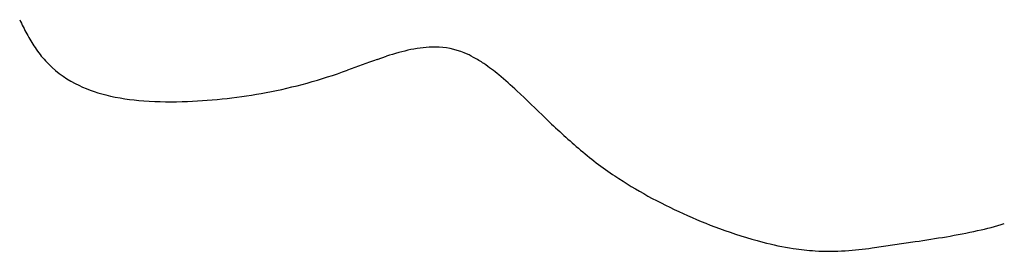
# Model space of a CAD drawing. Extents: x -200 to 132, y -210 to 111.
# Tile 5 of 14: x -92 to -32, y 29 to 44. Entities that reach past the tile are written whole.
import ezdxf

# ---------------------------------------------------------------- set-up
doc = ezdxf.new("R2010")
doc.units = 0

msp = doc.modelspace()

# ---------------------------------------------------------------- linework, layer by layer
at = {"layer": 'Default', "color": 7, "linetype": 'CONTINUOUS'}
for p, q in [((-70.385616, 41.120584), (-69.804968, 41.31352)), ((-40.076626, 29.599767), (-37.45851, 29.983512))]:
    msp.add_line(p, q, dxfattribs=at)
for centre, radius, start, end in [((-75.558799, 51.438421), 18.469217, 205.285521, 208.299625), ((-82.770559, 47.55535), 10.278508, 208.299625, 213.730946), ((-85.678783, 45.613535), 6.781592, 213.730946, 222.476104), ((-65.352052, 27.912297), 14.121659, 102.0959, 108.380451), ((-66.850604, 34.904859), 6.970325, 89.712274, 102.0959), ((-66.839289, 37.158), 4.717155, 67.718099, 89.712274), ((-85.91014, 45.401713), 6.467913, 222.476104, 242.741655), ((-24.065465, -90.620744), 139.647176, 109.371636, 110.164746), ((-67.179492, 36.327753), 5.6144, 61.223124, 67.718099), ((-68.209148, 34.453023), 7.753279, 55.7738, 61.223124), ((-82.883455, 69.545916), 30.977894, 280.624001, 290.164746), ((-70.69199, 30.803224), 12.167521, 50.352979, 55.7738), ((-78.121277, 21.837749), 23.811148, 46.829044, 50.352979), ((-84.997645, 47.172797), 8.460245, 242.741655, 256.457976), ((-151.444902, -56.323343), 130.981622, 45.765419, 46.829044), ((-83.6841, 52.626483), 14.069888, 256.457976, 265.996572), ((-82.975418, 62.752396), 24.22057, 265.996572, 272.342954), ((-83.356574, 72.068162), 33.54413, 272.342954, 280.624001), ((-30.189124, 68.21623), 42.837448, 225.765419, 229.406147), ((-42.96798, 53.303645), 23.1986, 229.406147, 236.337807), ((-40.592648, 56.870402), 27.483919, 236.337807, 241.265883), ((-38.340899, 60.977497), 32.167785, 241.265883, 249.835861), ((-39.542934, 57.704141), 28.680702, 249.835861, 255.374603), ((-37.293728, 47.306432), 17.051696, 282.409679, 288.094082), ((-51.845882, 128.142001), 99.207285, 278.338631, 279.457958), ((-41.76383, 67.62126), 37.852515, 279.457958, 282.409679), ((-42.018061, 48.21922), 18.878153, 255.374603, 261.185186), ((-42.652099, 44.130577), 14.740641, 261.185186, 266.405169), ((-43.159653, 50.633855), 21.258831, 273.855897, 278.338631), ((-42.6855, 43.598922), 14.207937, 266.405169, 273.855897)]:
    msp.add_arc(centre, radius, start, end, dxfattribs=at)

doc.saveas('drawing.dxf')
